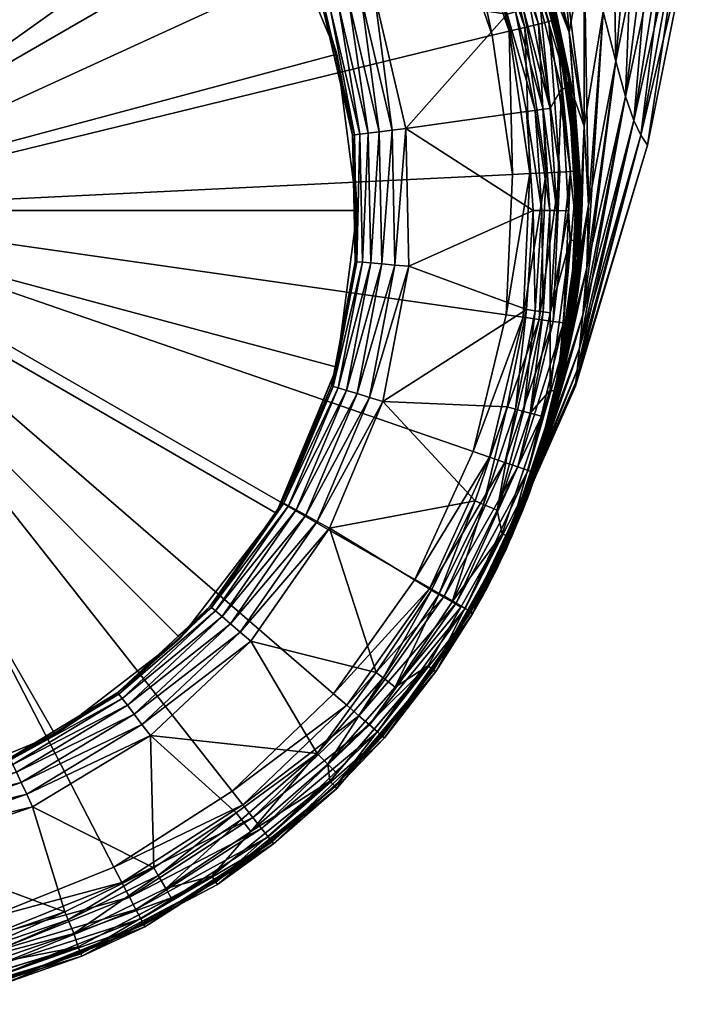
# Model space of a CAD drawing. Extents: x -0.0375 to 0.0375, y -0.058 to -0.0005.
# Tile 11 of 29: x 0.004 to 0.0141, y -0.0578 to -0.0431. Entities that reach past the tile are written whole.
import ezdxf

# ---------------------------------------------------------------- set-up
doc = ezdxf.new("R2010")
doc.units = 0
doc.layers.add('mesh', color=7, linetype='CONTINUOUS')

msp = doc.modelspace()

# ---------------------------------------------------------------- meshes
at = {"layer": 'mesh'}
mesh = msp.add_polyface(dxfattribs=at)
corners = [(0.000324, -0.045952, 0.0614), (0.000309, -0.034952, 0.0614), (0.002391, -0.035148, 0.0614), (0.004398, -0.035734, 0.0614), (0.006258, -0.03669, 0.0614), (0.003805, -0.03692, 0.0122), (0.003247, -0.035043, 0.0122), (0.001844, -0.036327, 0.0122), (0.000324, -0.034659, 0.0122), (-0.000198, -0.036154, 0.0122), (0.003505, -0.037632, 0.011607), (0.003494, -0.037658, 0.0114), (0.004477, -0.038199, 0.0114), (-0.000193, -0.036361, 0.012173), (0.001805, -0.03653, 0.012173), (0.001769, -0.036719, 0.012093), (0.003649, -0.037289, 0.012093), (0.003585, -0.037442, 0.011966), (0.005276, -0.038373, 0.011966), (0.005203, -0.038477, 0.0118), (0.001698, -0.037086, 0.011607), (0.001693, -0.037112, 0.0114), (0.002316, -0.037301, 0.0114), (-0.000182, -0.036926, 0.011607), (-0.000184, -0.036846, 0.0118), (-0.000001, -0.036969, 0.0114), (0.001714, -0.037007, 0.0118), (-0.000186, -0.036719, 0.011966), (0.005158, -0.038543, 0.011607), (0.003536, -0.037559, 0.0118), (0.001737, -0.036882, 0.011966), (-0.000189, -0.036553, 0.012093), (0.003724, -0.037111, 0.012173), (0.005481, -0.038079, 0.012173), (0, -0.036952, 0.002226), (0.002329, -0.037258, 0.002226), (0.0045, -0.038157, 0.002226), (0, -0.045952, 0.002226), (0.006364, -0.039588, 0.002226)]
mesh.append_faces([[corners[k] for k in face] for face in [(0, 1, 2, 2), (0, 3, 4, 4), (2, 3, 0, 0), (5, 6, 7, 7), (7, 8, 9, 9), (10, 11, 12, 12), (13, 14, 9, 9), (15, 14, 13, 13), (15, 16, 14, 14), (17, 16, 15, 15), (17, 18, 16, 16), (19, 18, 17, 17), (20, 21, 22, 22), (20, 23, 21, 21), (24, 23, 20, 20), (23, 25, 21, 21), (24, 26, 27, 27), (20, 26, 24, 24), (20, 10, 26, 26), (22, 10, 20, 20), (22, 11, 10, 10), (28, 10, 12, 12), (29, 10, 28, 28), (29, 26, 10, 10), (30, 26, 29, 29), (30, 27, 26, 26), (31, 27, 30, 30), (31, 15, 13, 13), (30, 15, 31, 31), (30, 17, 15, 15), (29, 17, 30, 30), (29, 19, 17, 17), (28, 19, 29, 29), (32, 14, 16, 16), (7, 14, 32, 32), (7, 9, 14, 14), (32, 5, 7, 7), (32, 33, 5, 5), (34, 35, 21, 21), (35, 22, 21, 21), (35, 11, 22, 22), (36, 11, 35, 35), (12, 11, 36, 36), (21, 25, 34, 34), (37, 36, 35, 35), (37, 38, 36, 36)]])
mesh = msp.add_polyface(dxfattribs=at)
corners = [(0.006315, -0.035573, 0.017352), (0.006743, -0.03583, 0.017369), (0.006692, -0.035715, 0.018462), (0.000324, -0.045952, 0.0614), (0.006258, -0.03669, 0.0614), (0.007904, -0.03798, 0.0614), (0.006779, -0.035877, 0.060659), (0.006305, -0.035595, 0.0604), (0.006798, -0.035848, 0.0604), (0.00664, -0.036094, 0.061107), (0.004719, -0.03493, 0.0609), (0.006726, -0.035961, 0.0609), (0.006528, -0.036269, 0.061266), (0.00466, -0.035077, 0.061107), (0.006398, -0.036472, 0.061366), (0.004583, -0.03527, 0.061266), (0.004494, -0.035494, 0.061366), (0.004398, -0.035734, 0.0614), (0.006739, -0.035835, 0.059429), (0.006035, -0.03606, 0.012217), (0.00597, -0.036172, 0.0122), (0.007277, -0.03689, 0.012217), (0.004645, -0.035518, 0.0122), (0.004695, -0.035399, 0.012217), (0.005599, -0.037909, 0.0122), (0.003805, -0.03692, 0.0122), (0.007198, -0.036992, 0.0122), (0.007149, -0.039249, 0.0122), (0.005158, -0.038543, 0.011607), (0.005142, -0.038565, 0.0114), (0.006347, -0.039607, 0.0114), (0.005203, -0.038477, 0.0118), (0.006644, -0.039722, 0.0118), (0.005276, -0.038373, 0.011966), (0.006585, -0.039777, 0.011607), (0.004477, -0.038199, 0.0114), (0.006736, -0.039636, 0.011966), (0.005371, -0.038237, 0.012093), (0.003649, -0.037289, 0.012093), (0.003724, -0.037111, 0.012173), (0.006566, -0.039796, 0.0114), (0.005481, -0.038079, 0.012173), (0.006857, -0.039522, 0.012093), (0.006998, -0.03939, 0.012173), (0.006364, -0.039588, 0.002226), (0.0045, -0.038157, 0.002226), (0.007702, -0.041295, 0.0114), (0.006319, -0.035556, 0.059451), (0.005711, -0.035229, 0.012907), (0.007643, -0.036442, 0.012907), (0.006299, -0.035598, 0.012907), (0.006226, -0.035725, 0.012554), (0.007553, -0.036558, 0.012554), (0.005645, -0.03536, 0.012554), (0.007414, -0.036712, 0.012346), (0.006147, -0.035865, 0.012346)]
mesh.append_faces([[corners[k] for k in face] for face in [(0, 1, 2, 2), (3, 4, 5, 5), (6, 7, 8, 8), (9, 10, 11, 11), (12, 13, 9, 9), (14, 15, 12, 12), (4, 16, 14, 14), (4, 17, 16, 16), (14, 5, 4, 4), (7, 18, 8, 8), (19, 20, 21, 21), (19, 22, 20, 20), (23, 22, 19, 19), (24, 22, 25, 25), (24, 20, 22, 22), (24, 26, 20, 20), (27, 26, 24, 24), (28, 29, 30, 30), (31, 32, 33, 33), (34, 32, 31, 31), (28, 35, 29, 29), (28, 34, 31, 31), (30, 34, 28, 28), (36, 33, 32, 32), (37, 33, 36, 36), (37, 38, 33, 33), (39, 38, 37, 37), (30, 40, 34, 34), (37, 41, 39, 39), (37, 42, 41, 41), (36, 42, 37, 37), (43, 41, 42, 42), (24, 41, 43, 43), (24, 25, 41, 41), (43, 27, 24, 24), (29, 44, 30, 30), (29, 45, 44, 44), (35, 45, 29, 29), (44, 40, 30, 30), (44, 46, 40, 40), (7, 47, 18, 18), (48, 49, 50, 50), (51, 52, 53, 53), (54, 51, 55, 55), (55, 19, 54, 54), (55, 23, 19, 19)]])
mesh = msp.add_polyface(dxfattribs=at)
corners = [(0.000324, -0.045952, 0.0614), (0.010324, -0.041369, 0.0614), (0.01101, -0.043344, 0.0614), (0.009275, -0.039559, 0.0614), (0.007904, -0.03798, 0.0614), (0.011214, -0.047502, 0.0614), (0.010724, -0.049535, 0.0614), (0.011311, -0.045413, 0.0614), (0.009857, -0.051439, 0.0614), (0.008995, -0.046714, 0.011607), (0.008968, -0.046712, 0.0114), (0.008668, -0.048276, 0.0114), (0.008234, -0.050486, 0.012093), (0.009181, -0.048731, 0.012173), (0.008997, -0.048675, 0.012093), (0.008209, -0.040989, 0.012173), (0.009062, -0.042804, 0.012173), (0.008387, -0.040881, 0.0122), (0.00888, -0.042867, 0.012093), (0.00864, -0.048567, 0.011607), (0.007907, -0.050307, 0.011607), (0.008716, -0.048591, 0.0118), (0.008527, -0.042989, 0.011607), (0.008502, -0.042998, 0.0114), (0.00865, -0.043632, 0.0114), (0.007725, -0.041281, 0.011607), (0.007794, -0.04124, 0.0118), (0.007779, -0.041459, 0.0114), (0.007702, -0.041295, 0.0114), (0.008603, -0.042963, 0.0118), (0.007902, -0.041174, 0.011966), (0.008957, -0.044827, 0.011607), (0.008723, -0.042922, 0.011966), (0.009036, -0.044817, 0.0118), (0.008044, -0.041088, 0.012093), (0.008838, -0.048627, 0.011966), (0.009201, -0.046731, 0.011966), (0.008614, -0.04856, 0.0114), (0.008089, -0.050407, 0.011966), (0.007794, -0.041452, 0.002226), (0.008693, -0.043622, 0.002226), (0.00893, -0.044831, 0.0114), (0.009, -0.045952, 0.002226), (0.008693, -0.048281, 0.002226), (0.007883, -0.050294, 0.0114), (0.002329, -0.037258, 0.002226), (0, -0.036952, 0.002226), (0, -0.045952, 0.002226), (0.007794, -0.050452, 0.002226), (0.006364, -0.039588, 0.002226)]
mesh.append_faces([[corners[k] for k in face] for face in [(0, 1, 2, 2), (0, 3, 1, 1), (4, 3, 0, 0), (0, 5, 6, 6), (0, 7, 5, 5), (2, 7, 0, 0), (6, 8, 0, 0), (9, 10, 11, 11), (12, 13, 14, 14), (15, 16, 17, 17), (18, 16, 15, 15), (19, 20, 21, 21), (22, 23, 24, 24), (22, 25, 23, 23), (26, 25, 22, 22), (25, 27, 23, 23), (25, 28, 27, 27), (26, 29, 30, 30), (22, 29, 26, 26), (22, 31, 29, 29), (24, 31, 22, 22), (32, 29, 33, 33), (32, 30, 29, 29), (34, 30, 32, 32), (34, 18, 15, 15), (32, 18, 34, 34), (11, 19, 9, 9), (35, 36, 21, 21), (11, 37, 19, 19), (35, 38, 14, 14), (39, 27, 28, 28), (39, 23, 27, 27), (40, 23, 39, 39), (40, 24, 23, 23), (40, 41, 24, 24), (42, 41, 40, 40), (10, 43, 11, 11), (10, 42, 43, 43), (43, 37, 11, 11), (43, 44, 37, 37), (45, 46, 47, 47), (47, 48, 43, 43), (47, 40, 39, 39), (47, 42, 40, 40), (43, 42, 47, 47), (39, 49, 47, 47)]])
mesh = msp.add_polyface(dxfattribs=at)
corners = [(0.012378, -0.042056, 0.02536), (0.012659, -0.042995, 0.02692), (0.01278, -0.039716, 0.027847), (0.012848, -0.043727, 0.028675), (0.013149, -0.040251, 0.029456), (0.013457, -0.040621, 0.031184), (0.013116, -0.044611, 0.032496), (0.013716, -0.040855, 0.032973), (0.012993, -0.044256, 0.030553), (0.011992, -0.043213, 0.019527), (0.012134, -0.043825, 0.019893), (0.011859, -0.042546, 0.020527), (0.011907, -0.042848, 0.019309), (0.011861, -0.042653, 0.019192), (0.012235, -0.044295, 0.021799), (0.011695, -0.041732, 0.02145), (0.012154, -0.043298, 0.02262), (0.012378, -0.044697, 0.024096), (0.012441, -0.045873, 0.025831), (0.012058, -0.042178, 0.023371), (0.01195, -0.040946, 0.024056), (0.012352, -0.04058, 0.025915), (0.011695, -0.041732, 0.05535), (0.012154, -0.043298, 0.05418), (0.011859, -0.042546, 0.056273), (0.012058, -0.042178, 0.053429), (0.011519, -0.040788, 0.054517), (0.01195, -0.040946, 0.052744), (0.012378, -0.044697, 0.052704), (0.012378, -0.042056, 0.05144), (0.011833, -0.03961, 0.052126), (0.012352, -0.04058, 0.050885), (0.012659, -0.042995, 0.04988), (0.013318, -0.044978, 0.0384), (0.014107, -0.041067, 0.0384), (0.013922, -0.040988, 0.034784), (0.013219, -0.04483, 0.042336), (0.013922, -0.040988, 0.042016), (0.013116, -0.044611, 0.044304), (0.013716, -0.040855, 0.043827), (0.012993, -0.044256, 0.046247), (0.013457, -0.040621, 0.045616), (0.012848, -0.043727, 0.048125), (0.013149, -0.040251, 0.047344), (0.01278, -0.039716, 0.048953), (0.013219, -0.04483, 0.034464), (0.011949, -0.043115, 0.060659), (0.011893, -0.042853, 0.0604), (0.011982, -0.043107, 0.0604), (0.011863, -0.042859, 0.012907), (0.011902, -0.04285, 0.057486), (0.011997, -0.043172, 0.057317), (0.012224, -0.044405, 0.056498), (0.012183, -0.04412, 0.012907), (0.011622, -0.041908, 0.012907), (0.011586, -0.041921, 0.012716), (0.012145, -0.044126, 0.012716)]
mesh.append_faces([[corners[k] for k in face] for face in [(0, 1, 2, 2), (2, 3, 4, 4), (1, 3, 2, 2), (5, 6, 7, 7), (8, 6, 5, 5), (9, 10, 11, 11), (12, 11, 13, 13), (12, 9, 11, 11), (14, 15, 11, 11), (14, 16, 15, 15), (17, 0, 16, 16), (18, 1, 0, 0), (0, 19, 16, 16), (0, 20, 19, 19), (0, 21, 20, 20), (2, 21, 0, 0), (22, 23, 24, 24), (22, 25, 23, 23), (26, 27, 25, 25), (25, 28, 23, 23), (25, 29, 28, 28), (27, 29, 25, 25), (27, 30, 29, 29), (29, 31, 32, 32), (30, 31, 29, 29), (33, 34, 35, 35), (36, 37, 34, 34), (38, 39, 37, 37), (40, 39, 38, 38), (40, 41, 39, 39), (42, 41, 40, 40), (42, 43, 41, 41), (32, 43, 42, 42), (31, 44, 32, 32), (4, 8, 5, 5), (3, 8, 4, 4), (35, 7, 45, 45), (46, 47, 48, 48), (49, 12, 13, 13), (47, 50, 48, 48), (24, 51, 50, 50), (52, 51, 24, 24), (48, 50, 51, 51), (53, 12, 49, 49), (53, 9, 12, 12), (54, 53, 49, 49), (55, 56, 53, 53)]])
mesh = msp.add_polyface(dxfattribs=at)
corners = [(0.011861, -0.042653, 0.019192), (0.011141, -0.040684, 0.019602), (0.011424, -0.041392, 0.0186), (0.011859, -0.042546, 0.020527), (0.011309, -0.041147, 0.018509), (0.010944, -0.04007, 0.020592), (0.011695, -0.041732, 0.02145), (0.012154, -0.043298, 0.02262), (0.011519, -0.040788, 0.022283), (0.012058, -0.042178, 0.023371), (0.011859, -0.042546, 0.056273), (0.011902, -0.04285, 0.057486), (0.011629, -0.041928, 0.057967), (0.011302, -0.041146, 0.058285), (0.011141, -0.040684, 0.057198), (0.011695, -0.041732, 0.05535), (0.010944, -0.04007, 0.056208), (0.011519, -0.040788, 0.054517), (0.012058, -0.042178, 0.053429), (0.011202, -0.040966, 0.060659), (0.011233, -0.040952, 0.0604), (0.011893, -0.042853, 0.0604), (0.011949, -0.043115, 0.060659), (0.011851, -0.043139, 0.0609), (0.011111, -0.041008, 0.0609), (0.011697, -0.043176, 0.061107), (0.010966, -0.041074, 0.061107), (0.011496, -0.043225, 0.061266), (0.010778, -0.04116, 0.061266), (0.011262, -0.043283, 0.061366), (0.01101, -0.043344, 0.0614), (0.010559, -0.041261, 0.061366), (0.011122, -0.040716, 0.05846), (0.011863, -0.042859, 0.012907), (0.011871, -0.044431, 0.012346), (0.011722, -0.042897, 0.012554), (0.011573, -0.042937, 0.012346), (0.011473, -0.042964, 0.012267), (0.010877, -0.04158, 0.012217), (0.011357, -0.042995, 0.012217), (0.010757, -0.04163, 0.0122), (0.011232, -0.043029, 0.0122), (0.011622, -0.041908, 0.012907), (0.010936, -0.04035, 0.018215), (0.01062, -0.039863, 0.012716), (0.011586, -0.041921, 0.012716), (0.011484, -0.041958, 0.012554), (0.012183, -0.04412, 0.012907), (0.012145, -0.044126, 0.012716), (0.012038, -0.044142, 0.012554), (0.011084, -0.041495, 0.012346)]
mesh.append_faces([[corners[k] for k in face] for face in [(0, 1, 2, 2), (0, 3, 1, 1), (1, 4, 2, 2), (3, 5, 1, 1), (3, 6, 5, 5), (7, 8, 6, 6), (7, 9, 8, 8), (10, 11, 12, 12), (12, 13, 14, 14), (14, 10, 12, 12), (14, 15, 10, 10), (16, 17, 15, 15), (17, 18, 15, 15), (19, 20, 21, 21), (22, 19, 21, 21), (23, 19, 22, 22), (23, 24, 19, 19), (25, 24, 23, 23), (25, 26, 24, 24), (27, 26, 25, 25), (27, 28, 26, 26), (29, 28, 27, 27), (30, 31, 29, 29), (20, 13, 21, 21), (20, 32, 13, 13), (21, 12, 11, 11), (13, 12, 21, 21), (33, 2, 4, 4), (0, 2, 33, 33), (34, 35, 36, 36), (37, 34, 36, 36), (37, 38, 39, 39), (39, 40, 41, 41), (38, 40, 39, 39), (33, 4, 42, 42), (4, 43, 42, 42), (44, 45, 42, 42), (44, 46, 45, 45), (45, 47, 42, 42), (46, 48, 45, 45), (35, 49, 46, 46), (36, 46, 50, 50), (36, 35, 46, 46), (34, 49, 35, 35), (37, 36, 50, 50), (50, 38, 37, 37)]])
mesh = msp.add_polyface(dxfattribs=at)
corners = [(0.011262, -0.043283, 0.061366), (0.010559, -0.041261, 0.061366), (0.010778, -0.04116, 0.061266), (0.01101, -0.043344, 0.0614), (0.010324, -0.041369, 0.0614), (0.010877, -0.04158, 0.012217), (0.010104, -0.040305, 0.0122), (0.010757, -0.04163, 0.0122), (0.009257, -0.042736, 0.0122), (0.008387, -0.040881, 0.0122), (0.009765, -0.046779, 0.0122), (0.011617, -0.045952, 0.0122), (0.009724, -0.044731, 0.0122), (0.00938, -0.048791, 0.0122), (0.01152, -0.047426, 0.0122), (0.010757, -0.050273, 0.0122), (0.011232, -0.048874, 0.0122), (0.011232, -0.043029, 0.0122), (0.01152, -0.044478, 0.0122), (0.008957, -0.044827, 0.011607), (0.00893, -0.044831, 0.0114), (0.008953, -0.045953, 0.0114), (0.008997, -0.048675, 0.012093), (0.009181, -0.048731, 0.012173), (0.009559, -0.046762, 0.012173), (0.00888, -0.042867, 0.012093), (0.009327, -0.044781, 0.012093), (0.009062, -0.042804, 0.012173), (0.009162, -0.044801, 0.011966), (0.009201, -0.046731, 0.011966), (0.009075, -0.046721, 0.0118), (0.008716, -0.048591, 0.0118), (0.00864, -0.048567, 0.011607), (0.00865, -0.043632, 0.0114), (0.008995, -0.046714, 0.011607), (0.008968, -0.046712, 0.0114), (0.009036, -0.044817, 0.0118), (0.008603, -0.042963, 0.0118), (0.008723, -0.042922, 0.011966), (0.009366, -0.046745, 0.012093), (0.008838, -0.048627, 0.011966), (0.009518, -0.044757, 0.012173), (0.009, -0.045952, 0.002226), (0.011084, -0.041495, 0.012346), (0.010216, -0.04024, 0.012217)]
mesh.append_faces([[corners[k] for k in face] for face in [(0, 1, 2, 2), (3, 4, 1, 1), (5, 6, 7, 7), (8, 6, 9, 9), (10, 11, 12, 12), (13, 14, 10, 10), (13, 15, 16, 16), (8, 7, 6, 6), (8, 17, 7, 7), (12, 17, 8, 8), (11, 18, 12, 12), (19, 20, 21, 21), (22, 23, 24, 24), (10, 23, 13, 13), (10, 24, 23, 23), (12, 24, 10, 10), (25, 26, 27, 27), (28, 26, 25, 25), (28, 29, 26, 26), (30, 29, 28, 28), (30, 31, 29, 29), (32, 31, 30, 30), (33, 20, 19, 19), (34, 21, 35, 35), (34, 19, 21, 21), (36, 19, 34, 34), (36, 37, 19, 19), (38, 28, 25, 25), (36, 28, 38, 38), (36, 30, 28, 28), (34, 30, 36, 36), (34, 32, 30, 30), (39, 29, 40, 40), (39, 26, 29, 29), (41, 26, 39, 39), (41, 27, 26, 26), (8, 27, 41, 41), (8, 9, 27, 27), (41, 12, 8, 8), (41, 24, 12, 12), (39, 24, 41, 41), (39, 22, 24, 24), (40, 22, 39, 39), (21, 42, 35, 35), (21, 20, 42, 42), (43, 44, 5, 5)]])
mesh = msp.add_polyface(dxfattribs=at)
corners = [(0.012235, -0.044295, 0.021799), (0.012283, -0.046838, 0.022635), (0.012378, -0.044697, 0.024096), (0.012993, -0.044256, 0.030553), (0.012307, -0.048, 0.031918), (0.013116, -0.044611, 0.032496), (0.012284, -0.044972, 0.020748), (0.01229, -0.045153, 0.020914), (0.011859, -0.042546, 0.020527), (0.012134, -0.043825, 0.019893), (0.012154, -0.043298, 0.02262), (0.012441, -0.045873, 0.025831), (0.012378, -0.042056, 0.02536), (0.012415, -0.046805, 0.027755), (0.012659, -0.042995, 0.02692), (0.012848, -0.043727, 0.028675), (0.012235, -0.044295, 0.055001), (0.012287, -0.045152, 0.055882), (0.012224, -0.044405, 0.056498), (0.012314, -0.045457, 0.055631), (0.012848, -0.043727, 0.048125), (0.012441, -0.045873, 0.050969), (0.012659, -0.042995, 0.04988), (0.012993, -0.044256, 0.046247), (0.012415, -0.046805, 0.049045), (0.013116, -0.044611, 0.044304), (0.012359, -0.047504, 0.046998), (0.011859, -0.042546, 0.056273), (0.012154, -0.043298, 0.05418), (0.01231, -0.045951, 0.055125), (0.012347, -0.04584, 0.053413), (0.012378, -0.044697, 0.052704), (0.012378, -0.042056, 0.05144), (0.013318, -0.044978, 0.0384), (0.013922, -0.040988, 0.034784), (0.013219, -0.04483, 0.034464), (0.013219, -0.04483, 0.042336), (0.014107, -0.041067, 0.0384), (0.013922, -0.040988, 0.042016), (0.012359, -0.047504, 0.029802), (0.013716, -0.040855, 0.032973), (0.011851, -0.043139, 0.0609), (0.012176, -0.045371, 0.0609), (0.012017, -0.045379, 0.061107), (0.011949, -0.043115, 0.060659), (0.012275, -0.045366, 0.060659), (0.011982, -0.043107, 0.0604), (0.012309, -0.045364, 0.0604), (0.012282, -0.04595, 0.0604), (0.01229, -0.045954, 0.012907), (0.011768, -0.044445, 0.012267), (0.01197, -0.045952, 0.012346), (0.011871, -0.044431, 0.012346), (0.011867, -0.045952, 0.012267), (0.012323, -0.046029, 0.021721), (0.011997, -0.043172, 0.057317), (0.012183, -0.04412, 0.012907), (0.011992, -0.043213, 0.019527), (0.011484, -0.041958, 0.012554), (0.012038, -0.044142, 0.012554), (0.012145, -0.044126, 0.012716), (0.012277, -0.046396, 0.012716), (0.012315, -0.046397, 0.012907), (0.012144, -0.045954, 0.012554)]
mesh.append_faces([[corners[k] for k in face] for face in [(0, 1, 2, 2), (3, 4, 5, 5), (0, 6, 7, 7), (8, 6, 0, 0), (8, 9, 6, 6), (2, 10, 0, 0), (11, 12, 2, 2), (13, 14, 11, 11), (13, 15, 14, 14), (16, 17, 18, 18), (16, 19, 17, 17), (20, 21, 22, 22), (23, 24, 20, 20), (25, 26, 23, 23), (27, 16, 18, 18), (27, 28, 16, 16), (16, 29, 19, 19), (28, 30, 16, 16), (28, 31, 30, 30), (31, 22, 21, 21), (32, 22, 31, 31), (33, 34, 35, 35), (36, 37, 33, 33), (25, 38, 36, 36), (15, 39, 3, 3), (35, 40, 5, 5), (41, 42, 43, 43), (44, 42, 41, 41), (44, 45, 42, 42), (46, 45, 44, 44), (46, 47, 45, 45), (48, 18, 17, 17), (47, 18, 48, 48), (9, 49, 6, 6), (50, 51, 52, 52), (53, 51, 50, 50), (0, 7, 54, 54), (47, 55, 18, 18), (46, 55, 47, 47), (9, 56, 49, 49), (9, 57, 56, 56), (58, 59, 60, 60), (61, 60, 59, 59), (62, 56, 60, 60), (51, 59, 52, 52), (51, 63, 59, 59)]])
mesh = msp.add_polyface(dxfattribs=at)
corners = [(0.011569, -0.045401, 0.061366), (0.011214, -0.047502, 0.0614), (0.011311, -0.045413, 0.0614), (0.01147, -0.047539, 0.061366), (0.01181, -0.045389, 0.061266), (0.011709, -0.047573, 0.061266), (0.012017, -0.045379, 0.061107), (0.011914, -0.047602, 0.061107), (0.011262, -0.043283, 0.061366), (0.01101, -0.043344, 0.0614), (0.011496, -0.043225, 0.061266), (0.011697, -0.043176, 0.061107), (0.011851, -0.043139, 0.0609), (0.011196, -0.049698, 0.061266), (0.011392, -0.049766, 0.061107), (0.010968, -0.04962, 0.061366), (0.010724, -0.049535, 0.0614), (0.011768, -0.044445, 0.012267), (0.011871, -0.044431, 0.012346), (0.011473, -0.042964, 0.012267), (0.011768, -0.047458, 0.012267), (0.011871, -0.047472, 0.012346), (0.011867, -0.045952, 0.012267), (0.011573, -0.048966, 0.012346), (0.011473, -0.048939, 0.012267), (0.011648, -0.047442, 0.012217), (0.011357, -0.048908, 0.012217), (0.011746, -0.045952, 0.012217), (0.011648, -0.044461, 0.012217), (0.011357, -0.042995, 0.012217), (0.01152, -0.047426, 0.0122), (0.011232, -0.048874, 0.0122), (0.011617, -0.045952, 0.0122), (0.01152, -0.044478, 0.0122), (0.011232, -0.043029, 0.0122), (0.009765, -0.046779, 0.0122), (0.00938, -0.048791, 0.0122), (0.009724, -0.044731, 0.0122), (0.011977, -0.04865, 0.012716), (0.011291, -0.050822, 0.012907), (0.012014, -0.048659, 0.012907), (0.011872, -0.048626, 0.012554), (0.011256, -0.050807, 0.012716), (0.011743, -0.049009, 0.012554)]
mesh.append_faces([[corners[k] for k in face] for face in [(0, 1, 2, 2), (0, 3, 1, 1), (4, 3, 0, 0), (4, 5, 3, 3), (6, 5, 4, 4), (6, 7, 5, 5), (8, 2, 9, 9), (8, 0, 2, 2), (10, 0, 8, 8), (10, 4, 0, 0), (11, 4, 10, 10), (11, 6, 4, 4), (12, 6, 11, 11), (13, 7, 14, 14), (13, 5, 7, 7), (15, 5, 13, 13), (15, 3, 5, 5), (16, 3, 15, 15), (16, 1, 3, 3), (17, 18, 19, 19), (20, 21, 22, 22), (20, 23, 21, 21), (24, 23, 20, 20), (24, 25, 26, 26), (20, 25, 24, 24), (20, 27, 25, 25), (22, 27, 20, 20), (22, 28, 27, 27), (17, 28, 22, 22), (17, 29, 28, 28), (19, 29, 17, 17), (26, 30, 31, 31), (25, 30, 26, 26), (25, 32, 30, 30), (27, 32, 25, 25), (27, 33, 32, 32), (28, 33, 27, 27), (28, 34, 33, 33), (29, 34, 28, 28), (35, 30, 32, 32), (36, 31, 30, 30), (37, 33, 34, 34), (38, 39, 40, 40), (41, 42, 38, 38), (23, 41, 21, 21), (23, 43, 41, 41)]])
mesh = msp.add_polyface(dxfattribs=at)
corners = [(0.013318, -0.044978, 0.0384), (0.013219, -0.04483, 0.034464), (0.012253, -0.048507, 0.036233), (0.011948, -0.048932, 0.025798), (0.012415, -0.046805, 0.027755), (0.012441, -0.045873, 0.025831), (0.012378, -0.044697, 0.024096), (0.012272, -0.047065, 0.022891), (0.012283, -0.046838, 0.022635), (0.012359, -0.047504, 0.029802), (0.012307, -0.048, 0.031918), (0.012993, -0.044256, 0.030553), (0.012347, -0.04584, 0.053413), (0.012305, -0.046614, 0.054449), (0.01231, -0.045951, 0.055125), (0.012288, -0.04713, 0.051574), (0.012207, -0.047618, 0.053174), (0.012284, -0.046837, 0.054165), (0.012378, -0.044697, 0.052704), (0.012848, -0.043727, 0.048125), (0.012415, -0.046805, 0.049045), (0.012441, -0.045873, 0.050969), (0.012993, -0.044256, 0.046247), (0.012359, -0.047504, 0.046998), (0.013116, -0.044611, 0.044304), (0.012307, -0.048, 0.044882), (0.013219, -0.04483, 0.042336), (0.012235, -0.044295, 0.055001), (0.012253, -0.048507, 0.040567), (0.012249, -0.048564, 0.0384), (0.012848, -0.043727, 0.028675), (0.013116, -0.044611, 0.032496), (0.012271, -0.048325, 0.03407), (0.012176, -0.045371, 0.0609), (0.011914, -0.047602, 0.061107), (0.012017, -0.045379, 0.061107), (0.012071, -0.047624, 0.0609), (0.012275, -0.045366, 0.060659), (0.01217, -0.047639, 0.060659), (0.012204, -0.047643, 0.0604), (0.012282, -0.04595, 0.0604), (0.012309, -0.045364, 0.0604), (0.012314, -0.045457, 0.055631), (0.012287, -0.045152, 0.055882), (0.01229, -0.045153, 0.020914), (0.012284, -0.044972, 0.020748), (0.01229, -0.045954, 0.012907), (0.011871, -0.047472, 0.012346), (0.012144, -0.045954, 0.012554), (0.01197, -0.045952, 0.012346), (0.011867, -0.045952, 0.012267), (0.012235, -0.044295, 0.021799), (0.012323, -0.046029, 0.021721), (0.011884, -0.049047, 0.012907), (0.012315, -0.046397, 0.012907), (0.012169, -0.046392, 0.012554), (0.012038, -0.044142, 0.012554), (0.012277, -0.046396, 0.012716), (0.012145, -0.044126, 0.012716), (0.012183, -0.04412, 0.012907), (0.012014, -0.048659, 0.012907), (0.011977, -0.04865, 0.012716), (0.011872, -0.048626, 0.012554)]
mesh.append_faces([[corners[k] for k in face] for face in [(0, 1, 2, 2), (3, 4, 5, 5), (6, 7, 5, 5), (6, 8, 7, 7), (9, 10, 11, 11), (12, 13, 14, 14), (15, 16, 17, 17), (12, 17, 13, 13), (12, 15, 17, 17), (18, 15, 12, 12), (19, 20, 21, 21), (22, 23, 20, 20), (24, 25, 23, 23), (26, 25, 24, 24), (27, 12, 14, 14), (18, 21, 15, 15), (0, 28, 26, 26), (2, 29, 0, 0), (4, 9, 30, 30), (1, 31, 32, 32), (33, 34, 35, 35), (33, 36, 34, 34), (37, 36, 33, 33), (37, 38, 36, 36), (37, 39, 38, 38), (37, 40, 39, 39), (41, 40, 37, 37), (42, 14, 40, 40), (40, 43, 42, 42), (13, 40, 14, 14), (13, 39, 40, 40), (44, 45, 46, 46), (47, 48, 49, 49), (50, 47, 49, 49), (51, 52, 8, 8), (53, 8, 52, 52), (52, 46, 54, 54), (44, 46, 52, 52), (55, 56, 48, 48), (57, 56, 55, 55), (54, 58, 57, 57), (46, 59, 54, 54), (57, 60, 54, 54), (55, 61, 57, 57), (47, 55, 48, 48), (47, 62, 55, 55)]])
mesh = msp.add_polyface(dxfattribs=at)
corners = [(0.012253, -0.048507, 0.036233), (0.013219, -0.04483, 0.034464), (0.012271, -0.048325, 0.03407), (0.011714, -0.049728, 0.027534), (0.011532, -0.050225, 0.028934), (0.012359, -0.047504, 0.029802), (0.011948, -0.048932, 0.025798), (0.012441, -0.045873, 0.025831), (0.012099, -0.048236, 0.024587), (0.011911, -0.049056, 0.026069), (0.012415, -0.046805, 0.027755), (0.011825, -0.049349, 0.026708), (0.012136, -0.048063, 0.024288), (0.012272, -0.047065, 0.022891), (0.011461, -0.050419, 0.029479), (0.012307, -0.048, 0.031918), (0.012288, -0.04713, 0.051574), (0.012097, -0.048231, 0.052209), (0.012207, -0.047618, 0.053174), (0.012038, -0.048555, 0.051699), (0.011907, -0.049055, 0.05071), (0.011291, -0.050821, 0.045871), (0.012359, -0.047504, 0.046998), (0.012307, -0.048, 0.044882), (0.012253, -0.048507, 0.040567), (0.010916, -0.05159, 0.041106), (0.012271, -0.048325, 0.04273), (0.011564, -0.050153, 0.048134), (0.012415, -0.046805, 0.049045), (0.011532, -0.050231, 0.047869), (0.013219, -0.04483, 0.042336), (0.013318, -0.044978, 0.0384), (0.012249, -0.048564, 0.0384), (0.013116, -0.044611, 0.032496), (0.01217, -0.047639, 0.060659), (0.012204, -0.047643, 0.0604), (0.011866, -0.049046, 0.0604), (0.011637, -0.04985, 0.060659), (0.011542, -0.049817, 0.0609), (0.012071, -0.047624, 0.0609), (0.011392, -0.049766, 0.061107), (0.011914, -0.047602, 0.061107), (0.012284, -0.046837, 0.054165), (0.012305, -0.046614, 0.054449), (0.011884, -0.049047, 0.012907), (0.012283, -0.046838, 0.022635), (0.012441, -0.045873, 0.050969), (0.011826, -0.049365, 0.050099), (0.012323, -0.046029, 0.021721), (0.012014, -0.048659, 0.012907), (0.012315, -0.046397, 0.012907), (0.012277, -0.046396, 0.012716), (0.011977, -0.04865, 0.012716), (0.012169, -0.046392, 0.012554), (0.011872, -0.048626, 0.012554)]
mesh.append_faces([[corners[k] for k in face] for face in [(0, 1, 2, 2), (3, 4, 5, 5), (6, 7, 8, 8), (9, 10, 6, 6), (9, 11, 10, 10), (7, 12, 8, 8), (7, 13, 12, 12), (5, 14, 15, 15), (4, 14, 5, 5), (16, 17, 18, 18), (16, 19, 17, 17), (20, 19, 16, 16), (21, 22, 23, 23), (24, 25, 26, 26), (22, 27, 28, 28), (21, 29, 22, 22), (30, 26, 23, 23), (30, 24, 26, 26), (31, 32, 24, 24), (10, 3, 5, 5), (11, 3, 10, 10), (2, 33, 15, 15), (34, 35, 36, 36), (37, 34, 36, 36), (38, 39, 34, 34), (40, 41, 39, 39), (17, 19, 36, 36), (36, 18, 17, 17), (36, 42, 18, 18), (43, 42, 36, 36), (36, 35, 43, 43), (19, 20, 36, 36), (44, 13, 45, 45), (12, 13, 44, 44), (44, 8, 12, 12), (44, 6, 8, 8), (9, 6, 44, 44), (46, 28, 47, 47), (28, 27, 47, 47), (16, 47, 20, 20), (16, 46, 47, 47), (36, 20, 47, 47), (48, 49, 44, 44), (48, 50, 49, 49), (51, 52, 49, 49), (53, 54, 52, 52)]])
mesh = msp.add_polyface(dxfattribs=at)
corners = [(0.000324, -0.045952, 0.0614), (0.001384, -0.0569, 0.0614), (0.000324, -0.056952, 0.0614), (0.008647, -0.053144, 0.0614), (0.007135, -0.054589, 0.0614), (0.009857, -0.051439, 0.0614), (0.003437, -0.056502, 0.0614), (0.005377, -0.055722, 0.0614), (0.004166, -0.054822, 0.0122), (0.00597, -0.055731, 0.0122), (0.005919, -0.053762, 0.0122), (0.004078, -0.054635, 0.012173), (0.005501, -0.05321, 0.0118), (0.006889, -0.051908, 0.0118), (0.005452, -0.053146, 0.011607), (0.006986, -0.051991, 0.011966), (0.005577, -0.053311, 0.011966), (0.007111, -0.052099, 0.012093), (0.005677, -0.053443, 0.012093), (0.007257, -0.052225, 0.012173), (0.005794, -0.053597, 0.012173), (0.007414, -0.052361, 0.0122), (0.006829, -0.051856, 0.011607), (0.006808, -0.051838, 0.0114), (0.006333, -0.052283, 0.0114), (0.005436, -0.053125, 0.0114), (0.004475, -0.053705, 0.0114), (0.003826, -0.054098, 0.0114), (0.003837, -0.054123, 0.011607), (0.003996, -0.05446, 0.012093), (0.003925, -0.05431, 0.011966), (0.003871, -0.054195, 0.0118), (0.002073, -0.05482, 0.0118), (0.002054, -0.054742, 0.011607), (0.002321, -0.054621, 0.0114), (0.006364, -0.052316, 0.002226), (0.0045, -0.053746, 0.002226), (0.002329, -0.054645, 0.002226), (0, -0.045952, 0.002226), (0, -0.054952, 0.002226), (0.007794, -0.050452, 0.002226)]
mesh.append_faces([[corners[k] for k in face] for face in [(0, 1, 2, 2), (0, 3, 4, 4), (0, 5, 3, 3), (0, 6, 1, 1), (0, 7, 6, 6), (4, 7, 0, 0), (8, 9, 10, 10), (11, 8, 10, 10), (12, 13, 14, 14), (12, 15, 13, 13), (16, 15, 12, 12), (16, 17, 15, 15), (18, 17, 16, 16), (18, 19, 17, 17), (20, 19, 18, 18), (10, 21, 20, 20), (22, 23, 24, 24), (22, 14, 13, 13), (24, 14, 22, 22), (24, 25, 14, 14), (26, 27, 28, 28), (20, 11, 10, 10), (20, 29, 11, 11), (18, 29, 20, 20), (18, 30, 29, 29), (16, 30, 18, 18), (16, 31, 30, 30), (12, 31, 16, 16), (12, 28, 31, 31), (14, 28, 12, 12), (14, 26, 28, 28), (25, 26, 14, 14), (31, 32, 30, 30), (28, 33, 31, 31), (27, 34, 28, 28), (35, 24, 23, 23), (35, 25, 24, 24), (36, 25, 35, 35), (27, 37, 34, 34), (27, 36, 37, 37), (26, 36, 27, 27), (26, 25, 36, 36), (38, 37, 36, 36), (38, 39, 37, 37), (38, 35, 40, 40), (36, 35, 38, 38)]])
mesh = msp.add_polyface(dxfattribs=at)
corners = [(0.012271, -0.048325, 0.03407), (0.011046, -0.051337, 0.033597), (0.011021, -0.051388, 0.033882), (0.01122, -0.050979, 0.031606), (0.010908, -0.051605, 0.03599), (0.012253, -0.048507, 0.036233), (0.012307, -0.048, 0.031918), (0.011261, -0.050882, 0.031238), (0.011461, -0.050419, 0.029479), (0.011291, -0.050821, 0.045871), (0.012307, -0.048, 0.044882), (0.011262, -0.050883, 0.045563), (0.012271, -0.048325, 0.04273), (0.011047, -0.051337, 0.043203), (0.011066, -0.0513, 0.043509), (0.010916, -0.05159, 0.041106), (0.012359, -0.047504, 0.046998), (0.011532, -0.050231, 0.047869), (0.011564, -0.050153, 0.048134), (0.012253, -0.048507, 0.040567), (0.010909, -0.051604, 0.04081), (0.010857, -0.0517, 0.038678), (0.012249, -0.048564, 0.0384), (0.010862, -0.051692, 0.0384), (0.010894, -0.051631, 0.036251), (0.011637, -0.04985, 0.060659), (0.011866, -0.049046, 0.0604), (0.011669, -0.049861, 0.0604), (0.011542, -0.049817, 0.0609), (0.01217, -0.047639, 0.060659), (0.011392, -0.049766, 0.061107), (0.012071, -0.047624, 0.0609), (0.01047, -0.051791, 0.061107), (0.010608, -0.051871, 0.0609), (0.010695, -0.051921, 0.060659), (0.010669, -0.051925, 0.012907), (0.011532, -0.050225, 0.028934), (0.011714, -0.049728, 0.027534), (0.011291, -0.050822, 0.012907), (0.011911, -0.049056, 0.026069), (0.011884, -0.049047, 0.012907), (0.011825, -0.049349, 0.026708), (0.010715, -0.051951, 0.0604), (0.011826, -0.049365, 0.050099), (0.012014, -0.048659, 0.012907), (0.011977, -0.04865, 0.012716), (0.011256, -0.050807, 0.012716), (0.011872, -0.048626, 0.012554), (0.011157, -0.050763, 0.012554), (0.011743, -0.049009, 0.012554), (0.011084, -0.050408, 0.012346), (0.011573, -0.048966, 0.012346), (0.011473, -0.048939, 0.012267), (0.011357, -0.048908, 0.012217)]
mesh.append_faces([[corners[k] for k in face] for face in [(0, 1, 2, 2), (0, 3, 1, 1), (2, 4, 5, 5), (5, 0, 2, 2), (6, 7, 3, 3), (6, 8, 7, 7), (9, 10, 11, 11), (12, 13, 14, 14), (12, 15, 13, 13), (16, 17, 18, 18), (19, 20, 15, 15), (19, 21, 20, 20), (22, 21, 19, 19), (22, 23, 21, 21), (24, 23, 22, 22), (10, 14, 11, 11), (10, 12, 14, 14), (5, 24, 22, 22), (4, 24, 5, 5), (0, 6, 3, 3), (25, 26, 27, 27), (28, 29, 25, 25), (30, 31, 28, 28), (28, 32, 30, 30), (25, 33, 28, 28), (27, 34, 25, 25), (35, 36, 37, 37), (35, 8, 36, 36), (38, 35, 37, 37), (38, 39, 40, 40), (38, 41, 39, 39), (37, 41, 38, 38), (42, 9, 11, 11), (42, 17, 9, 9), (18, 17, 42, 42), (26, 43, 27, 27), (42, 43, 18, 18), (42, 27, 43, 43), (44, 38, 40, 40), (45, 46, 38, 38), (47, 48, 46, 46), (49, 48, 47, 47), (50, 49, 51, 51), (50, 48, 49, 49), (52, 50, 51, 51), (52, 53, 50, 50)]])
mesh = msp.add_polyface(dxfattribs=at)
corners = [(0.010968, -0.04962, 0.061366), (0.009857, -0.051439, 0.0614), (0.010724, -0.049535, 0.0614), (0.010082, -0.051568, 0.061366), (0.011196, -0.049698, 0.061266), (0.010291, -0.051688, 0.061266), (0.011392, -0.049766, 0.061107), (0.01047, -0.051791, 0.061107), (0.011542, -0.049817, 0.0609), (0.010608, -0.051871, 0.0609), (0.011637, -0.04985, 0.060659), (0.010695, -0.051921, 0.060659), (0.011261, -0.050882, 0.031238), (0.011461, -0.050419, 0.029479), (0.010669, -0.051925, 0.012907), (0.01122, -0.050979, 0.031606), (0.011046, -0.051337, 0.033597), (0.010216, -0.051663, 0.012217), (0.010757, -0.050273, 0.0122), (0.010104, -0.051598, 0.0122), (0.010877, -0.050323, 0.012217), (0.011232, -0.048874, 0.0122), (0.011357, -0.048908, 0.012217), (0.008584, -0.050679, 0.0122), (0.00938, -0.048791, 0.0122), (0.008234, -0.050486, 0.012093), (0.008997, -0.048675, 0.012093), (0.008089, -0.050407, 0.011966), (0.008403, -0.05058, 0.012173), (0.009181, -0.048731, 0.012173), (0.006986, -0.051991, 0.011966), (0.007111, -0.052099, 0.012093), (0.007257, -0.052225, 0.012173), (0.007977, -0.050345, 0.0118), (0.007907, -0.050307, 0.011607), (0.006829, -0.051856, 0.011607), (0.008716, -0.048591, 0.0118), (0.008838, -0.048627, 0.011966), (0.00778, -0.050442, 0.0114), (0.006808, -0.051838, 0.0114), (0.007883, -0.050294, 0.0114), (0.00864, -0.048567, 0.011607), (0.008614, -0.04856, 0.0114), (0.006889, -0.051908, 0.0118), (0.007794, -0.050452, 0.002226), (0.008693, -0.048281, 0.002226), (0.006364, -0.052316, 0.002226), (0.011669, -0.049861, 0.0604), (0.010715, -0.051951, 0.0604), (0.01014, -0.052788, 0.012716), (0.011256, -0.050807, 0.012716), (0.011157, -0.050763, 0.012554), (0.010171, -0.05281, 0.012907), (0.011291, -0.050822, 0.012907), (0.01041, -0.051775, 0.012346), (0.011084, -0.050408, 0.012346), (0.010543, -0.051852, 0.012554)]
mesh.append_faces([[corners[k] for k in face] for face in [(0, 1, 2, 2), (0, 3, 1, 1), (4, 3, 0, 0), (4, 5, 3, 3), (6, 5, 4, 4), (6, 7, 5, 5), (8, 9, 7, 7), (10, 11, 9, 9), (12, 13, 14, 14), (14, 15, 12, 12), (14, 16, 15, 15), (17, 18, 19, 19), (20, 18, 17, 17), (20, 21, 18, 18), (22, 21, 20, 20), (23, 18, 24, 24), (23, 19, 18, 18), (25, 26, 27, 27), (28, 29, 25, 25), (28, 24, 29, 29), (23, 24, 28, 28), (30, 25, 27, 27), (31, 28, 25, 25), (32, 23, 28, 28), (33, 34, 35, 35), (33, 36, 34, 34), (37, 36, 33, 33), (34, 38, 39, 39), (34, 40, 38, 38), (41, 40, 34, 34), (41, 42, 40, 40), (33, 27, 37, 37), (33, 43, 27, 27), (35, 43, 33, 33), (44, 40, 45, 45), (44, 38, 40, 40), (44, 39, 38, 38), (46, 39, 44, 44), (47, 48, 11, 11), (49, 50, 51, 51), (52, 53, 50, 50), (54, 51, 55, 55), (54, 56, 51, 51), (54, 20, 17, 17), (55, 20, 54, 54), (55, 22, 20, 20)]])
mesh = msp.add_polyface(dxfattribs=at)
corners = [(0.009302, -0.05371, 0.0609), (0.010608, -0.051871, 0.0609), (0.010695, -0.051921, 0.060659), (0.009182, -0.053606, 0.061107), (0.01047, -0.051791, 0.061107), (0.009025, -0.053471, 0.061266), (0.010291, -0.051688, 0.061266), (0.008842, -0.053313, 0.061366), (0.010082, -0.051568, 0.061366), (0.008647, -0.053144, 0.0614), (0.009857, -0.051439, 0.0614), (0.011021, -0.051388, 0.033882), (0.011046, -0.051337, 0.033597), (0.010669, -0.051925, 0.012907), (0.010908, -0.051605, 0.03599), (0.010894, -0.051631, 0.036251), (0.010862, -0.051692, 0.0384), (0.010857, -0.0517, 0.038678), (0.009386, -0.052905, 0.012217), (0.010104, -0.051598, 0.0122), (0.009283, -0.052826, 0.0122), (0.010216, -0.051663, 0.012217), (0.007414, -0.052361, 0.0122), (0.008584, -0.050679, 0.0122), (0.006986, -0.051991, 0.011966), (0.008089, -0.050407, 0.011966), (0.006889, -0.051908, 0.0118), (0.007111, -0.052099, 0.012093), (0.008234, -0.050486, 0.012093), (0.007257, -0.052225, 0.012173), (0.008403, -0.05058, 0.012173), (0.005794, -0.053597, 0.012173), (0.006829, -0.051856, 0.011607), (0.007907, -0.050307, 0.011607), (0.006808, -0.051838, 0.0114), (0.009377, -0.053775, 0.060659), (0.010715, -0.051951, 0.0604), (0.010909, -0.051604, 0.04081), (0.010916, -0.05159, 0.041106), (0.011047, -0.051337, 0.043203), (0.011066, -0.0513, 0.043509), (0.011262, -0.050883, 0.045563), (0.010171, -0.05281, 0.012907), (0.009403, -0.053798, 0.0604), (0.010051, -0.052726, 0.012554), (0.011157, -0.050763, 0.012554), (0.010543, -0.051852, 0.012554), (0.01014, -0.052788, 0.012716), (0.011256, -0.050807, 0.012716), (0.011291, -0.050822, 0.012907), (0.008668, -0.054522, 0.012716), (0.008695, -0.054549, 0.012907), (0.009563, -0.053041, 0.012346), (0.01041, -0.051775, 0.012346), (0.008559, -0.054187, 0.012346), (0.008401, -0.054028, 0.012217), (0.005919, -0.053762, 0.0122)]
mesh.append_faces([[corners[k] for k in face] for face in [(0, 1, 2, 2), (3, 1, 0, 0), (3, 4, 1, 1), (5, 4, 3, 3), (5, 6, 4, 4), (7, 6, 5, 5), (7, 8, 6, 6), (9, 8, 7, 7), (9, 10, 8, 8), (11, 12, 13, 13), (13, 14, 11, 11), (13, 15, 14, 14), (16, 15, 13, 13), (13, 17, 16, 16), (18, 19, 20, 20), (21, 19, 18, 18), (22, 20, 23, 23), (20, 19, 23, 23), (24, 25, 26, 26), (27, 28, 24, 24), (29, 30, 27, 27), (22, 23, 29, 29), (31, 22, 29, 29), (32, 33, 34, 34), (35, 2, 36, 36), (37, 36, 38, 38), (37, 17, 36, 36), (36, 39, 38, 38), (36, 40, 39, 39), (41, 40, 36, 36), (13, 36, 17, 17), (42, 36, 13, 13), (42, 43, 36, 36), (44, 45, 46, 46), (47, 45, 44, 44), (42, 48, 47, 47), (13, 49, 42, 42), (50, 47, 44, 44), (51, 42, 47, 47), (52, 46, 53, 53), (52, 44, 46, 46), (54, 44, 52, 52), (52, 21, 18, 18), (53, 21, 52, 52), (22, 55, 20, 20), (56, 55, 22, 22)]])
mesh = msp.add_polyface(dxfattribs=at)
corners = [(0.007733, -0.055347, 0.060659), (0.007754, -0.055374, 0.0604), (0.006302, -0.05631, 0.0604), (0.009377, -0.053775, 0.060659), (0.009403, -0.053798, 0.0604), (0.008774, -0.0544, 0.0604), (0.009302, -0.05371, 0.0609), (0.010695, -0.051921, 0.060659), (0.008842, -0.053313, 0.061366), (0.007135, -0.054589, 0.0614), (0.008647, -0.053144, 0.0614), (0.007295, -0.054792, 0.061366), (0.009025, -0.053471, 0.061266), (0.007445, -0.054982, 0.061266), (0.009182, -0.053606, 0.061107), (0.007573, -0.055144, 0.061107), (0.007671, -0.055269, 0.0609), (0.005775, -0.056491, 0.0609), (0.005702, -0.05635, 0.061107), (0.005607, -0.056166, 0.061266), (0.006302, -0.056303, 0.012907), (0.008798, -0.054428, 0.012907), (0.010715, -0.051951, 0.0604), (0.010171, -0.05281, 0.012907), (0.008695, -0.054549, 0.012907), (0.006917, -0.055978, 0.012907), (0.008593, -0.054444, 0.012554), (0.010051, -0.052726, 0.012554), (0.008695, -0.054324, 0.012554), (0.008668, -0.054522, 0.012716), (0.01014, -0.052788, 0.012716), (0.006896, -0.055946, 0.012716), (0.006836, -0.055856, 0.012554), (0.008559, -0.054187, 0.012346), (0.007414, -0.055191, 0.012346), (0.006147, -0.056038, 0.012346), (0.008401, -0.054028, 0.012217), (0.007277, -0.055013, 0.012217), (0.009386, -0.052905, 0.012217), (0.009563, -0.053041, 0.012346), (0.007198, -0.054911, 0.0122), (0.009283, -0.052826, 0.0122), (0.005919, -0.053762, 0.0122)]
mesh.append_faces([[corners[k] for k in face] for face in [(0, 1, 2, 2), (3, 4, 5, 5), (6, 7, 3, 3), (8, 9, 10, 10), (8, 11, 9, 9), (12, 11, 8, 8), (12, 13, 11, 11), (14, 13, 12, 12), (14, 15, 13, 13), (6, 15, 14, 14), (6, 16, 15, 15), (3, 16, 6, 6), (3, 0, 16, 16), (5, 0, 3, 3), (5, 1, 0, 0), (17, 16, 0, 0), (18, 15, 16, 16), (19, 13, 15, 15), (20, 2, 1, 1), (21, 5, 4, 4), (3, 22, 4, 4), (21, 4, 23, 23), (24, 5, 21, 21), (24, 1, 5, 5), (25, 1, 24, 24), (25, 20, 1, 1), (23, 24, 21, 21), (26, 27, 28, 28), (29, 27, 26, 26), (24, 30, 29, 29), (29, 25, 24, 24), (29, 31, 25, 25), (26, 31, 29, 29), (26, 32, 31, 31), (33, 28, 27, 27), (33, 26, 28, 28), (34, 26, 33, 33), (34, 32, 26, 26), (35, 32, 34, 34), (34, 36, 37, 37), (33, 36, 34, 34), (33, 38, 36, 36), (39, 38, 33, 33), (37, 36, 40, 40), (38, 41, 36, 36), (42, 40, 36, 36)]])
mesh = msp.add_polyface(dxfattribs=at)
corners = [(0.005821, -0.05658, 0.060659), (0.007733, -0.055347, 0.060659), (0.006302, -0.05631, 0.0604), (0.005702, -0.05635, 0.061107), (0.007671, -0.055269, 0.0609), (0.005775, -0.056491, 0.0609), (0.005607, -0.056166, 0.061266), (0.007573, -0.055144, 0.061107), (0.005496, -0.055952, 0.061366), (0.007445, -0.054982, 0.061266), (0.007295, -0.054792, 0.061366), (0.005377, -0.055722, 0.0614), (0.007135, -0.054589, 0.0614), (0.003437, -0.056502, 0.0614), (0.006035, -0.055844, 0.012217), (0.00597, -0.055731, 0.0122), (0.004695, -0.056504, 0.012217), (0.007198, -0.054911, 0.0122), (0.007277, -0.055013, 0.012217), (0.005919, -0.053762, 0.0122), (0.004166, -0.054822, 0.0122), (0.004645, -0.056385, 0.0122), (0.00223, -0.055494, 0.0122), (0.000198, -0.05575, 0.0122), (0.001884, -0.057136, 0.0122), (0, -0.055752, 0.0122), (0.000498, -0.057243, 0.0122), (0.000193, -0.055543, 0.012173), (0.002183, -0.055293, 0.012173), (0.002321, -0.054621, 0.0114), (0.002048, -0.054715, 0.0114), (0.002054, -0.054742, 0.011607), (0.004078, -0.054635, 0.012173), (0.002139, -0.055105, 0.012093), (0.003996, -0.05446, 0.012093), (0.002102, -0.054944, 0.011966), (0.003925, -0.05431, 0.011966), (0.002073, -0.05482, 0.0118), (0.003871, -0.054195, 0.0118), (0.003837, -0.054123, 0.011607), (0.000189, -0.05535, 0.012093), (0.000186, -0.055184, 0.011966), (0.000184, -0.055057, 0.0118), (0.000182, -0.054977, 0.011607), (0.000181, -0.05495, 0.0114), (0.002329, -0.054645, 0.002226), (0, -0.054952, 0.002226), (0.006836, -0.055856, 0.012554), (0.004885, -0.05701, 0.012716), (0.006896, -0.055946, 0.012716), (0.006229, -0.056177, 0.012554), (0.004844, -0.056909, 0.012554), (0.006147, -0.056038, 0.012346), (0.007414, -0.055191, 0.012346)]
mesh.append_faces([[corners[k] for k in face] for face in [(0, 1, 2, 2), (3, 4, 5, 5), (6, 7, 3, 3), (8, 9, 6, 6), (8, 10, 9, 9), (11, 10, 8, 8), (11, 12, 10, 10), (8, 13, 11, 11), (14, 15, 16, 16), (14, 17, 15, 15), (18, 17, 14, 14), (19, 15, 17, 17), (20, 21, 15, 15), (22, 21, 20, 20), (23, 24, 22, 22), (25, 26, 23, 23), (27, 23, 22, 22), (28, 22, 20, 20), (29, 30, 31, 31), (32, 28, 20, 20), (32, 33, 28, 28), (34, 33, 32, 32), (34, 35, 33, 33), (36, 35, 34, 34), (36, 37, 35, 35), (38, 31, 37, 37), (39, 29, 31, 31), (28, 27, 22, 22), (28, 40, 27, 27), (33, 40, 28, 28), (33, 41, 40, 40), (35, 41, 33, 33), (35, 42, 41, 41), (37, 42, 35, 35), (37, 43, 42, 42), (31, 43, 37, 37), (31, 44, 43, 43), (30, 44, 31, 31), (45, 30, 29, 29), (45, 44, 30, 30), (46, 44, 45, 45), (47, 48, 49, 49), (50, 51, 47, 47), (52, 50, 47, 47), (52, 18, 14, 14), (53, 18, 52, 52)]])
mesh = msp.add_polyface(dxfattribs=at)
corners = [(0.003637, -0.05718, 0.061107), (0.001432, -0.057398, 0.061266), (0.003578, -0.056981, 0.061266), (0.003682, -0.057332, 0.0609), (0.001452, -0.057604, 0.061107), (0.00371, -0.057428, 0.060659), (0.001468, -0.057762, 0.0609), (0.005821, -0.05658, 0.060659), (0.006302, -0.05631, 0.0604), (0.005837, -0.05661, 0.0604), (0.005775, -0.056491, 0.0609), (0.007733, -0.055347, 0.060659), (0.005496, -0.055952, 0.061366), (0.00351, -0.05675, 0.061366), (0.003437, -0.056502, 0.0614), (0.005607, -0.056166, 0.061266), (0.005702, -0.05635, 0.061107), (0.00372, -0.057461, 0.0604), (0.003425, -0.057518, 0.0604), (0.003416, -0.057497, 0.012907), (0.003311, -0.057101, 0.012267), (0.004695, -0.056504, 0.012217), (0.00328, -0.056985, 0.012217), (0.004645, -0.056385, 0.0122), (0.003247, -0.05686, 0.0122), (0.00597, -0.055731, 0.0122), (0.00223, -0.055494, 0.0122), (0.0049, -0.057045, 0.012907), (0.006302, -0.056303, 0.012907), (0.002718, -0.05771, 0.012907), (0.006917, -0.055978, 0.012907), (0.006896, -0.055946, 0.012716), (0.004885, -0.05701, 0.012716), (0.006836, -0.055856, 0.012554), (0.004844, -0.056909, 0.012554), (0.002689, -0.057567, 0.012554), (0.003378, -0.057357, 0.012554), (0.00271, -0.057673, 0.012716), (0.004781, -0.056711, 0.012346), (0.006229, -0.056177, 0.012554), (0.006147, -0.056038, 0.012346), (0.003338, -0.057201, 0.012346), (0.006035, -0.055844, 0.012217)]
mesh.append_faces([[corners[k] for k in face] for face in [(0, 1, 2, 2), (3, 4, 0, 0), (5, 6, 3, 3), (7, 8, 9, 9), (10, 11, 7, 7), (12, 13, 14, 14), (15, 13, 12, 12), (15, 2, 13, 13), (16, 2, 15, 15), (16, 0, 2, 2), (10, 0, 16, 16), (10, 3, 0, 0), (7, 3, 10, 10), (7, 5, 3, 3), (9, 5, 7, 7), (9, 17, 5, 5), (17, 18, 5, 5), (17, 19, 18, 18), (20, 21, 22, 22), (22, 23, 24, 24), (21, 23, 22, 22), (21, 25, 23, 23), (26, 24, 23, 23), (27, 8, 28, 28), (18, 19, 29, 29), (17, 27, 19, 19), (9, 27, 17, 17), (9, 8, 27, 27), (30, 27, 28, 28), (31, 27, 30, 30), (31, 32, 27, 27), (33, 34, 32, 32), (35, 34, 36, 36), (37, 34, 35, 35), (37, 32, 34, 34), (29, 32, 37, 37), (29, 27, 32, 32), (19, 27, 29, 29), (38, 39, 40, 40), (38, 34, 39, 39), (41, 34, 38, 38), (41, 36, 34, 34), (20, 41, 38, 38), (38, 21, 20, 20), (38, 42, 21, 21), (40, 42, 38, 38)]])

doc.saveas('drawing.dxf')
